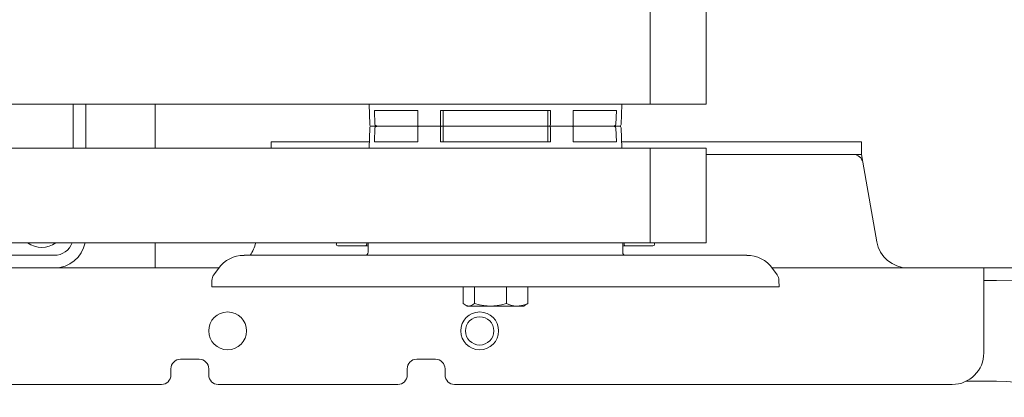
# Model space of a CAD drawing. Header units: millimetres. Extents: x -70269 to 35056, y -51814 to 48966.
# Tile 205 of 256: x -33143 to -32830, y 30653 to 30773. Entities that reach past the tile are written whole.
import ezdxf

# ---------------------------------------------------------------- set-up
doc = ezdxf.new("R2010")
doc.units = ezdxf.units.MM
doc.layers.add('00 - nowa technologia myjni_Nr_pióra__95', color=7, linetype='Continuous', lineweight=20, true_color=0x7c7c7c)
doc.layers.add('XREF', color=8, linetype='Continuous', lineweight=9)

# ---------------------------------------------------------------- blocks, each defined once
blk = doc.blocks.new('parter 2025.10.15')
at = {"layer": '00 - nowa technologia myjni_Nr_pióra__95', "color": 8, "linetype": 'Continuous', "lineweight": 5}
for p, q in [((551.784, 2530.376), (551.784, 2533.376)), ((553.553, 2530.376), (553.553, 2533.376)), ((551.784, 2530.376), (528.909, 2530.376)), ((533.468, 2530.376), (533.468, 2528.975)), ((533.868, 2530.376), (533.868, 2528.975)), ((536.068, 2530.376), (536.068, 2528.976)), ((553.252, 2530.376), (540.334, 2530.376)), ((552.952, 2530.376), (540.635, 2530.376)), ((552.652, 2530.376), (540.935, 2530.376)), ((552.352, 2530.376), (541.235, 2530.376)), ((550.258, 2530.376), (541.536, 2530.376)), ((542.861, 2530.376), (542.88, 2529.724)), ((550.876, 2530.364), (550.857, 2529.724)), ((553.553, 2530.376), (551.784, 2530.376)), ((551.784, 2530.376), (552.111, 2530.376)), ((551.784, 2530.376), (552.412, 2530.376)), ((551.784, 2530.376), (552.712, 2530.376)), ((551.784, 2530.376), (553.313, 2530.376)), ((543.027, 2530.175), (543.867, 2530.175)), ((543.045, 2529.725), (543.027, 2530.175)), ((544.4, 2530.175), (543.867, 2530.175)), ((544.4, 2530.175), (544.4, 2529.726)), ((548.612, 2530.175), (545.125, 2530.175)), ((545.125, 2530.175), (545.125, 2529.726)), ((545.21, 2530.175), (545.21, 2529.676)), ((548.528, 2530.175), (548.528, 2529.676)), ((548.612, 2530.175), (548.612, 2529.726)), ((549.87, 2530.175), (549.337, 2530.175)), ((549.337, 2530.175), (549.337, 2529.726)), ((550.71, 2530.175), (549.87, 2530.175)), ((550.692, 2529.725), (550.71, 2530.175)), ((542.861, 2528.975), (542.88, 2529.627)), ((543.163, 2529.676), (542.93, 2529.676)), ((542.93, 2529.676), (542.934, 2529.676)), ((542.964, 2529.676), (543.163, 2529.676)), ((543.045, 2529.627), (543.027, 2529.176)), ((543.474, 2529.676), (543.163, 2529.676)), ((543.163, 2529.676), (544.421, 2529.676)), ((544.421, 2529.676), (543.474, 2529.676)), ((544.4, 2529.176), (544.4, 2529.626)), ((545.146, 2529.676), (544.421, 2529.676)), ((544.421, 2529.676), (545.146, 2529.676)), ((545.125, 2529.176), (545.125, 2529.626)), ((545.21, 2529.676), (545.146, 2529.676)), ((545.146, 2529.676), (545.21, 2529.676)), ((548.528, 2529.676), (545.21, 2529.676)), ((545.21, 2529.676), (548.528, 2529.676)), ((545.21, 2529.176), (545.21, 2529.676)), ((548.591, 2529.676), (548.528, 2529.676)), ((548.528, 2529.176), (548.528, 2529.676)), ((548.528, 2529.676), (548.591, 2529.676)), ((549.316, 2529.676), (548.591, 2529.676)), ((548.591, 2529.676), (549.316, 2529.676)), ((548.612, 2529.176), (548.612, 2529.626)), ((550.574, 2529.676), (549.316, 2529.676)), ((549.316, 2529.676), (550.263, 2529.676)), ((549.337, 2529.176), (549.337, 2529.626)), ((550.263, 2529.676), (550.574, 2529.676)), ((550.807, 2529.676), (550.574, 2529.676)), ((550.692, 2529.627), (550.71, 2529.176)), ((550.8, 2529.676), (550.773, 2529.676)), ((550.876, 2528.975), (550.857, 2529.627)), ((542.867, 2529.176), (539.753, 2529.176)), ((539.753, 2528.976), (539.753, 2529.176)), ((543.027, 2529.176), (543.867, 2529.176)), ((543.867, 2529.176), (544.4, 2529.176)), ((545.125, 2529.176), (548.612, 2529.176)), ((549.337, 2529.176), (549.87, 2529.176)), ((550.71, 2529.176), (549.87, 2529.176)), ((558.484, 2529.176), (550.87, 2529.176)), ((558.484, 2528.776), (558.484, 2529.176)), ((528.909, 2528.975), (551.784, 2528.975)), ((553.553, 2528.975), (551.784, 2528.975)), ((551.784, 2528.975), (551.784, 2525.976)), ((553.553, 2528.975), (553.553, 2525.976)), ((558.484, 2528.776), (553.553, 2528.776)), ((553.553, 2528.776), (553.982, 2528.776)), ((553.982, 2528.776), (555.18, 2528.776)), ((555.18, 2528.776), (556.349, 2528.776)), ((556.349, 2528.776), (556.913, 2528.776)), ((556.913, 2528.776), (557.449, 2528.776)), ((557.449, 2528.776), (557.933, 2528.776)), ((557.933, 2528.776), (558.037, 2528.776)), ((558.037, 2528.776), (558.129, 2528.776)), ((558.129, 2528.776), (558.168, 2528.776)), ((558.168, 2528.776), (558.201, 2528.776)), ((558.201, 2528.776), (558.224, 2528.776)), ((558.224, 2528.776), (558.232, 2528.776)), ((558.484, 2528.776), (558.527, 2528.528)), ((558.526, 2528.534), (558.527, 2528.528)), ((558.527, 2528.528), (558.973, 2526.002)), ((528.909, 2525.976), (551.784, 2525.976)), ((536.068, 2525.976), (536.068, 2525.175)), ((553.252, 2525.976), (540.334, 2525.976)), ((552.952, 2525.976), (540.635, 2525.976)), ((552.652, 2525.976), (540.935, 2525.976)), ((552.352, 2525.976), (541.235, 2525.976)), ((550.258, 2525.976), (541.536, 2525.976)), ((541.819, 2525.926), (541.819, 2525.976)), ((542.787, 2525.976), (542.785, 2525.924)), ((542.829, 2525.976), (542.829, 2525.676)), ((550.908, 2525.676), (550.908, 2525.976)), ((550.952, 2525.924), (550.95, 2525.976)), ((553.553, 2525.976), (551.784, 2525.976)), ((551.918, 2525.976), (551.918, 2525.926)), ((551.918, 2525.976), (552.112, 2525.976)), ((551.918, 2525.976), (552.412, 2525.976)), ((551.918, 2525.976), (552.712, 2525.976)), ((551.918, 2525.976), (553.313, 2525.976)), ((541.868, 2525.876), (542.019, 2525.876)), ((542.019, 2525.876), (542.325, 2525.876)), ((542.429, 2525.876), (542.325, 2525.876)), ((542.735, 2525.876), (542.429, 2525.876)), ((542.829, 2525.876), (542.735, 2525.876)), ((550.908, 2525.876), (551.002, 2525.876)), ((551.002, 2525.876), (550.994, 2525.876)), ((551.308, 2525.876), (551.002, 2525.876)), ((551.308, 2525.876), (551.412, 2525.876)), ((551.412, 2525.876), (551.718, 2525.876)), ((551.718, 2525.876), (551.868, 2525.876)), ((529.966, 2525.576), (532.869, 2525.576)), ((538.888, 2525.576), (552.511, 2525.576)), ((552.511, 2525.576), (554.849, 2525.576)), ((528.668, 2525.175), (538.088, 2525.175)), ((528.669, 2525.175), (532.869, 2525.175)), ((538.078, 2525.161), (537.927, 2524.953)), ((555.649, 2525.175), (562.368, 2525.175)), ((555.659, 2525.161), (555.81, 2524.953)), ((563.56, 2525.175), (562.368, 2525.175)), ((562.368, 2524.436), (562.368, 2525.175)), ((537.87, 2524.78), (537.869, 2524.575)), ((555.867, 2524.78), (555.869, 2524.575)), ((562.368, 2524.776), (562.769, 2524.776)), ((537.869, 2524.575), (553.232, 2524.575)), ((545.845, 2524.575), (545.845, 2524.046)), ((546.199, 2524.575), (546.199, 2524.046)), ((547.222, 2524.575), (547.222, 2524.046)), ((547.892, 2524.575), (547.892, 2524.046)), ((553.232, 2524.575), (555.869, 2524.575)), ((562.368, 2522.476), (562.368, 2524.436)), ((545.968, 2523.966), (545.911, 2523.999)), ((546.022, 2523.966), (545.968, 2523.966)), ((546.711, 2523.966), (546.022, 2523.966)), ((547.543, 2523.966), (546.711, 2523.966)), ((547.557, 2523.966), (547.543, 2523.966)), ((547.557, 2523.966), (547.543, 2523.966)), ((547.769, 2523.966), (547.557, 2523.966)), ((547.769, 2523.966), (547.826, 2523.999)), ((537.469, 2522.276), (536.868, 2522.276)), ((544.969, 2522.276), (544.368, 2522.276)), ((536.568, 2521.976), (536.568, 2521.776)), ((537.769, 2521.776), (537.769, 2521.976)), ((544.068, 2521.976), (544.068, 2521.776)), ((545.269, 2521.776), (545.269, 2521.976)), ((561.804, 2521.576), (562.769, 2521.576)), ((520.318, 2521.475), (536.268, 2521.475)), ((538.069, 2521.475), (543.768, 2521.475)), ((545.569, 2521.475), (561.368, 2521.475))]:
    blk.add_line(p, q, dxfattribs=at)
for points in [[(542.88, 2529.724), (542.882, 2529.712), (542.897, 2529.688), (542.918, 2529.679), (542.944, 2529.676)], [(543.163, 2529.676), (543.132, 2529.677), (543.101, 2529.682), (543.077, 2529.691), (543.065, 2529.697), (543.054, 2529.707), (543.045, 2529.725)], [(544.421, 2529.676), (544.417, 2529.676), (544.411, 2529.681), (544.404, 2529.696), (544.4, 2529.726)], [(545.146, 2529.676), (545.143, 2529.676), (545.136, 2529.681), (545.129, 2529.696), (545.125, 2529.726)], [(548.591, 2529.676), (548.594, 2529.676), (548.601, 2529.681), (548.608, 2529.696), (548.612, 2529.726)], [(549.316, 2529.676), (549.319, 2529.676), (549.326, 2529.681), (549.333, 2529.696), (549.337, 2529.726)], [(550.574, 2529.676), (550.605, 2529.677), (550.636, 2529.682), (550.66, 2529.691), (550.672, 2529.697), (550.683, 2529.707), (550.692, 2529.725)], [(543.163, 2529.676), (543.132, 2529.674), (543.101, 2529.669), (543.077, 2529.661), (543.065, 2529.654), (543.054, 2529.645), (543.045, 2529.627)], [(544.421, 2529.676), (544.417, 2529.675), (544.411, 2529.67), (544.404, 2529.655), (544.4, 2529.626)], [(545.146, 2529.676), (545.143, 2529.675), (545.136, 2529.67), (545.129, 2529.655), (545.125, 2529.626)], [(548.591, 2529.676), (548.594, 2529.675), (548.601, 2529.67), (548.608, 2529.655), (548.612, 2529.626)], [(549.316, 2529.676), (549.319, 2529.675), (549.326, 2529.67), (549.333, 2529.655), (549.337, 2529.626)], [(550.574, 2529.676), (550.605, 2529.674), (550.636, 2529.669), (550.66, 2529.661), (550.672, 2529.654), (550.683, 2529.645), (550.692, 2529.627)], [(546.022, 2523.966), (545.987, 2523.969), (545.951, 2523.98), (545.911, 2523.999)], [(546.199, 2524.046), (546.144, 2524.005), (546.094, 2523.98), (546.058, 2523.969), (546.022, 2523.966)], [(546.711, 2523.966), (546.609, 2523.969), (546.504, 2523.98), (546.36, 2524.005), (546.199, 2524.046)], [(547.222, 2524.046), (547.061, 2524.005), (546.918, 2523.98), (546.813, 2523.969), (546.711, 2523.966)], [(547.543, 2523.966), (547.454, 2523.974), (547.36, 2523.995), (547.294, 2524.016), (547.222, 2524.046)], [(547.892, 2524.046), (547.786, 2524.005), (547.692, 2523.98), (547.624, 2523.969), (547.557, 2523.966)]]:
    blk.add_lwpolyline(points, dxfattribs=at)
for centre, radius in [((538.369, 2523.176), 0.6), ((546.368, 2523.176), 0.6), ((546.368, 2523.176), 0.45)]:
    blk.add_circle(centre, radius, dxfattribs=at)
for centre, radius, start, end in [((550.807, 2529.726), 0.05, 269.9992, 358.3383), ((542.93, 2529.626), 0.0502, 86.5214, 178.1344), ((550.807, 2529.626), 0.0502, 1.8656, 93.4787), ((558.232, 2528.476), 0.3, 10, 90), ((532.469, 2526.576), 0.75, 233.1281, 306.8907), ((532.869, 2526.176), 0.6, 270, 340.5308), ((532.869, 2526.176), 1, 270, 348.4642), ((538.279, 2526.176), 1, 323.1309, 348.4671), ((559.958, 2526.176), 1, 190, 270), ((541.868, 2525.926), 0.05, 180, 270), ((542.729, 2525.676), 0.1, 270, 0), ((542.735, 2525.926), 0.05, 270, 357.7275), ((551.008, 2525.676), 0.1, 180, 270), ((551.002, 2525.926), 0.05, 182.2725, 270), ((551.868, 2525.926), 0.05, 270, 0), ((538.888, 2524.575), 1, 90, 144.1316), ((554.849, 2524.575), 1, 35.8684, 90), ((538.17, 2524.777), 0.3, 144.1316, 179.5), ((555.567, 2524.777), 0.3, 0.5, 35.8684), ((562.768, 2515.076), 9.7, 0.0001, 89.9999), ((546.143, 2524.39), 0.455, 229.1367, 239.3684), ((547.594, 2524.39), 0.455, 300.6316, 310.8633), ((536.868, 2521.976), 0.3, 90, 180), ((537.469, 2521.976), 0.3, 0, 90), ((544.368, 2521.976), 0.3, 90, 180), ((544.969, 2521.976), 0.3, 0, 90), ((561.368, 2522.476), 1, 270, 0), ((536.268, 2521.776), 0.3, 270, 0), ((538.069, 2521.776), 0.3, 180, 270), ((543.768, 2521.776), 0.3, 270, 0), ((545.569, 2521.776), 0.3, 180, 270), ((562.768, 2515.076), 6.5, 0.0002, 89.9998)]:
    blk.add_arc(centre, radius, start, end, dxfattribs=at)

msp = doc.modelspace()

# ---------------------------------------------------------------- block references
at = {"layer": 'XREF', "xscale": 10, "yscale": 10, "zscale": 10}
msp.add_blockref('parter 2025.10.15', (-38460.61, 5442.28), dxfattribs=at)

doc.saveas('drawing.dxf')
